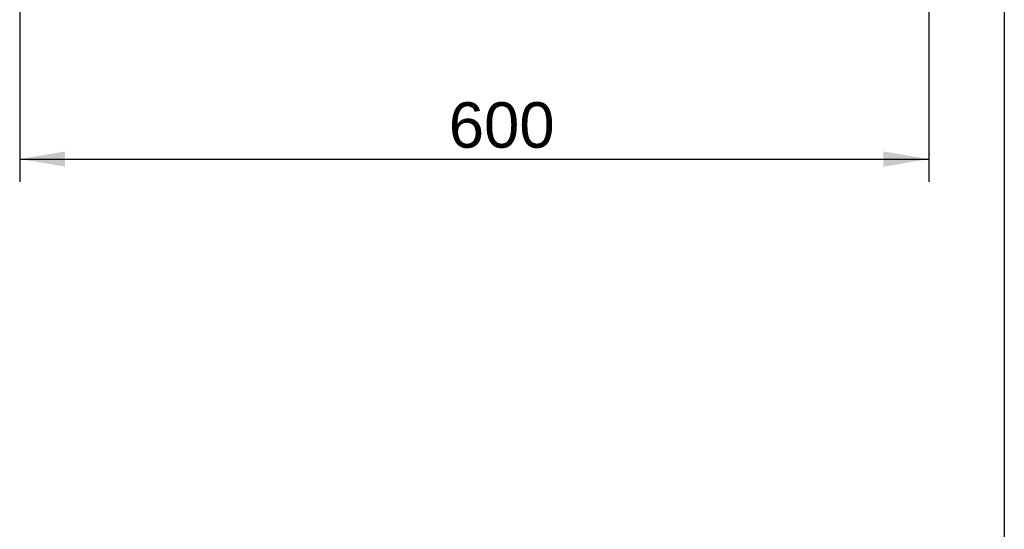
# Model space of a CAD drawing. Header units: millimetres. Extents: x 0 to 200, y 0 to 287.
# Tile 59 of 67: x 135 to 200, y 157 to 190. Entities that reach past the tile are written whole.
import ezdxf
from ezdxf.enums import TextEntityAlignment as Align

# ---------------------------------------------------------------- set-up
doc = ezdxf.new("R2010")
doc.units = ezdxf.units.MM
doc.layers.add('Marges', color=7, linetype='Continuous')
doc.layers.add('Standard', color=7, linetype='Continuous')
doc.styles.add('SEACAD_Arial', font='arial.ttf')
doc.dimstyles.new('ISO_(mm)', dxfattribs={"dimtxt": 3, "dimasz": 3, "dimexe": 1.5, "dimexo": 0, "dimgap": 0.75, "dimtad": 1, "dimdec": 0, "dimlfac": 10, "dimtxsty": 'SEACAD_Arial', "dimblk1": '_SE_FILLED', "dimblk2": '_SE_FILLED', "dimsah": 1, "dimcen": 1.5, "dimadec": 0, "dimazin": 0, "dimtfac": 0.5, "dimtmove": 0, "dimatfit": 3, "dimfxl": 1, "dimarcsym": 0})

# ---------------------------------------------------------------- blocks, each defined once
blk = doc.blocks.new('DMBLK6')
at = {"layer": 'Standard', "linetype": 'Continuous'}
for points in [[(137.981, 180.463), (137.981, 181.463), (134.981, 180.963)], [(192.018, 180.463), (195.018, 180.963), (192.018, 181.463)]]:
    blk.add_hatch(color=7, dxfattribs=at).paths.add_polyline_path(points)
at = {"layer": 'Standard', "color": 7, "linetype": 'Continuous'}
for p, q in [((195.018, 200.312), (195.018, 179.463)), ((134.981, 196.832), (134.981, 179.463)), ((134.981, 180.963), (195.018, 180.963))]:
    blk.add_line(p, q, dxfattribs=at)
at = {"layer": 'Standard', "color": 7, "linetype": 'Continuous', "style": 'SEACAD_Arial'}
blk.add_text('600', height=3, dxfattribs=at).set_placement((163.314, 184.713), align=Align.TOP_LEFT)
blk = doc.blocks.new('_SE_FILLED')
at = {"color": 0}
blk.add_line((0, 0), (-1, 0), dxfattribs=at)
blk.add_solid([(0, 0), (-1, -0.1665), (-1, 0.1665), (0, 0)], dxfattribs=at)

msp = doc.modelspace()

# ---------------------------------------------------------------- linework, layer by layer
at = {"layer": 'Marges', "color": 7, "linetype": 'Continuous'}
msp.add_line((200, 287), (200, 10), dxfattribs=at)

# ---------------------------------------------------------------- dimensions: what is measured, and where the dimension line sits
at = {"layer": 'Standard', "color": 7, "linetype": 'Continuous'}
dim = msp.add_linear_dim(base=(195.018, 180.963), p1=(134.981, 196.832), p2=(195.018, 200.292), text='\\A1;<>', dimstyle='ISO_(mm)', dxfattribs=at)
dim.commit()
dim.dimension.update_dxf_attribs({"geometry": 'DMBLK6', "text_midpoint": (166.835, 180.963), "dimtype": 160})

doc.saveas('drawing.dxf')
